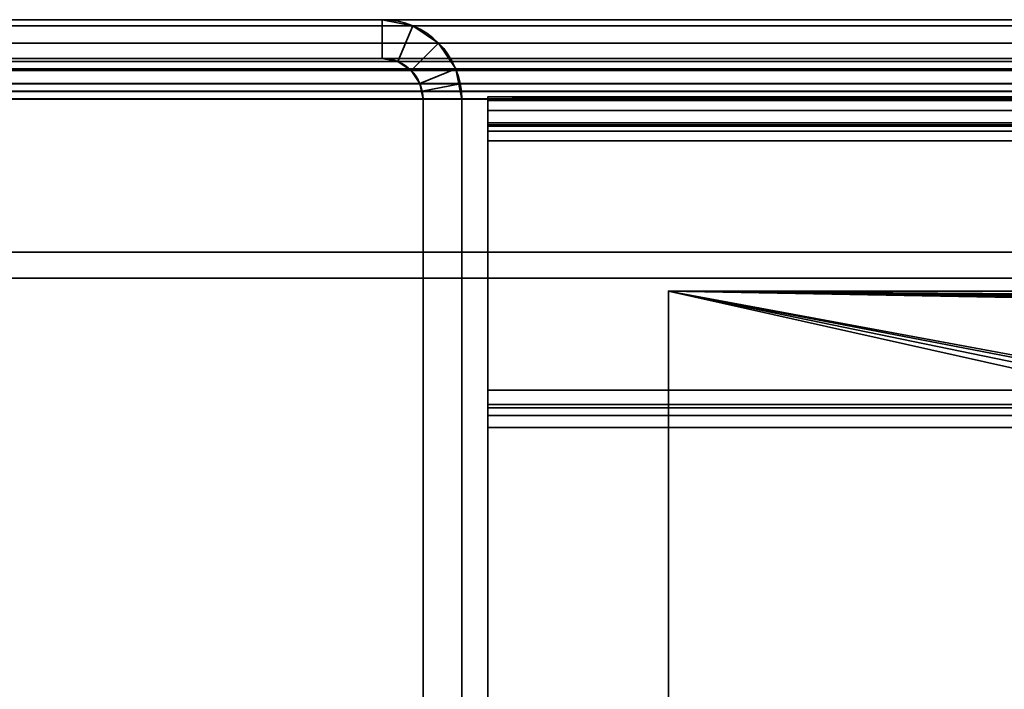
# Model space of a CAD drawing. Header units: millimetres. Extents: x -523 to 5323, y -130 to 66.
# Tile 153 of 153: x -347 to -309, y 24 to 50. Entities that reach past the tile are written whole.
import ezdxf

# ---------------------------------------------------------------- set-up
doc = ezdxf.new("R2010")
doc.units = ezdxf.units.MM
doc.layers.add('151', color=7, linetype='Continuous', true_color=0xffffff)

# ---------------------------------------------------------------- blocks, each defined once
blk = doc.blocks.new('UG_SURFACE_001')
at = {"layer": '151', "color": 252, "linetype": 'Continuous', "lineweight": 35}
for points in [[(-522.5, 40, 2207), (522.5, 40, 2207), (372.5, 40, 2057), (-372.5, 40, 2057)], [(522.5, -46, 2207), (522.5, 40, 2207), (-522.5, 40, 2207), (-522.5, -46, 2207)], [(-372.5, -46, 2057), (-372.5, 40, 2057), (372.5, 40, 2057), (372.5, -46, 2057)]]:
    blk.add_3dface(points, dxfattribs=at)
blk = doc.blocks.new('UG_SURFACE_033')
at = {"layer": '151', "color": 252, "linetype": 'Continuous', "lineweight": 35}
for points in [[(-329, 46.877, 0.36), (329, 46.877, 0.36), (329, 47.013, -0.466), (-329, 47.013, -0.466)], [(329, 47.013, -7.094), (-329, 47.013, -7.094), (-329, 47.013, -0.466), (329, 47.013, -0.466)], [(329, 47.013, -7.094), (329, 46.013, -7.094), (-329, 46.013, -7.094), (-329, 47.013, -7.094)], [(-329, 47.013, -0.466), (-329, 47.013, -7.094), (-329, 46.013, -7.094), (-329, 46.013, -0.466)], [(-329, 46.013, -0.466), (-329, 45.93, 0.04), (-329, 46.877, 0.36), (-329, 47.013, -0.466)], [(-329, 46.484, 1.099), (329, 46.484, 1.099), (329, 46.877, 0.36), (-329, 46.877, 0.36)], [(-329, 45.93, 0.04), (-329, 45.689, 0.492), (-329, 46.484, 1.099), (-329, 46.877, 0.36)], [(-329, 45.876, 1.673), (329, 45.876, 1.673), (329, 46.484, 1.099), (-329, 46.484, 1.099)], [(-329, 45.876, 1.673), (-329, 46.484, 1.099), (-329, 45.689, 0.492), (-329, 45.316, 0.844)], [(329, 46.013, -7.094), (329, 46.013, -0.466), (-329, 46.013, -0.466), (-329, 46.013, -7.094)], [(-329, 46.013, -0.466), (329, 46.013, -0.466), (329, 45.93, 0.04), (-329, 45.93, 0.04)], [(-329, 45.93, 0.04), (329, 45.93, 0.04), (329, 45.689, 0.492), (-329, 45.689, 0.492)], [(329, 45.876, 1.673), (-329, 45.876, 1.673), (-329, 35.667, 8.559), (329, 35.667, 8.559)], [(-329, 35.667, 8.559), (-329, 45.876, 1.673), (-329, 45.316, 0.844), (-329, 35.108, 7.73)], [(-329, 45.689, 0.492), (329, 45.689, 0.492), (329, 45.316, 0.844), (-329, 45.316, 0.844)], [(329, 45.316, 0.844), (329, 35.108, 7.73), (-329, 35.108, 7.73), (-329, 45.316, 0.844)], [(-329, 34.978, 8.887), (329, 34.978, 8.887), (329, 35.667, 8.559), (-329, 35.667, 8.559)], [(-329, 35.108, 7.73), (-329, 34.686, 7.931), (-329, 34.978, 8.887), (-329, 35.667, 8.559)], [(-329, 35.108, 7.73), (329, 35.108, 7.73), (329, 34.686, 7.931), (-329, 34.686, 7.931)], [(-329, 34.224, 9), (329, 34.224, 9), (329, 34.978, 8.887), (-329, 34.978, 8.887)], [(-329, 34.224, 9), (-329, 34.978, 8.887), (-329, 34.686, 7.931), (-329, 34.224, 8)], [(-329, 34.686, 7.931), (329, 34.686, 7.931), (329, 34.224, 8), (-329, 34.224, 8)], [(329, 34.224, 9), (-329, 34.224, 9), (-329, 7.5, 9), (329, 7.5, 9)], [(329, 34.224, 8), (329, 7.5, 8), (-329, 7.5, 8), (-329, 34.224, 8)], [(-329, 34.224, 8), (-329, 7.5, 8), (-329, 7.5, 9), (-329, 34.224, 9)]]:
    blk.add_3dface(points, dxfattribs=at)
blk = doc.blocks.new('UG_SURFACE_035')
at = {"layer": '151', "color": 252, "linetype": 'Continuous', "lineweight": 35}
for points in [[(-23, 34, -4.6), (-322, 39.5, -4.6), (-251.948, 26.5, -4.6)], [(-322, 39.5, -4.6), (-253.17, 26.262, -4.6), (-251.948, 26.5, -4.6)], [(-322, 39.5, -4.6), (-254.835, 24.482, -4.6), (-254.191, 25.549, -4.6)], [(-254.191, 25.549, -4.6), (-253.17, 26.262, -4.6), (-322, 39.5, -4.6)], [(-254.989, 23.246, -4.6), (-254.835, 24.482, -4.6), (-322, 39.5, -4.6), (-322, 20.58, -4.6)], [(-322, 39.5, -4.6), (-20.927, 36.853, -4.6), (-19.686, 36.984, -4.6)], [(-322, 39.5, -4.6), (-23, 34, -4.6), (-22.741, 35.22, -4.6)], [(-19.686, 36.984, -4.6), (322, 39.5, -4.6), (-322, 39.5, -4.6)], [(-22.741, 35.22, -4.6), (-22.007, 36.229, -4.6), (-322, 39.5, -4.6)], [(-22.007, 36.229, -4.6), (-20.927, 36.853, -4.6), (-322, 39.5, -4.6)], [(322, 39.5, -6.1), (-322, 39.5, -6.1), (-322, 39.5, -4.6), (322, 39.5, -4.6)], [(-251.948, 26.5, -6.1), (-322, 39.5, -6.1), (-23, 34, -6.1)], [(-322, 39.5, -6.1), (-253.17, 26.262, -6.1), (-254.191, 25.549, -6.1)], [(-322, 20.58, -6.1), (-322, 39.5, -6.1), (-254.835, 24.482, -6.1), (-254.989, 23.246, -6.1)], [(-251.948, 26.5, -6.1), (-253.17, 26.262, -6.1), (-322, 39.5, -6.1)], [(-322, 39.5, -6.1), (322, 39.5, -6.1), (-19.686, 36.984, -6.1)], [(-254.191, 25.549, -6.1), (-254.835, 24.482, -6.1), (-322, 39.5, -6.1)], [(-322, 39.5, -6.1), (-20.927, 36.853, -6.1), (-22.007, 36.229, -6.1)], [(-22.007, 36.229, -6.1), (-22.741, 35.22, -6.1), (-322, 39.5, -6.1)], [(-22.741, 35.22, -6.1), (-23, 34, -6.1), (-322, 39.5, -6.1)], [(-19.686, 36.984, -6.1), (-20.927, 36.853, -6.1), (-322, 39.5, -6.1)], [(-322, 20.58, -4.6), (-322, 39.5, -4.6), (-322, 39.5, -6.1), (-322, 20.58, -6.1)]]:
    blk.add_3dface(points, dxfattribs=at)
blk = doc.blocks.new('UG_SURFACE_047')
at = {"layer": '151', "color": 252, "linetype": 'Continuous', "lineweight": 35}
for points in [[(-333.08, 50, 2018.08), (-333.08, 50, -8), (-360.92, 50, -8), (-360.92, 50, 2045.92)], [(-333.08, 48.5, -8), (-360.92, 48.5, -8), (-360.92, 50, -8), (-333.08, 50, -8)], [(-333.08, 50, 2018.08), (-360.92, 50, 2045.92), (-360.92, 48.5, 2045.92), (-333.08, 48.5, 2018.08)], [(-331.901, 49.766, 2016.901), (-331.901, 49.766, -8), (-333.08, 50, -8), (-333.08, 50, 2018.08)], [(-333.08, 50, -8), (-331.901, 49.766, -8), (-332.475, 48.38, -8), (-333.08, 48.5, -8)], [(-333.08, 48.5, 2018.08), (-332.475, 48.38, 2017.475), (-331.901, 49.766, 2016.901), (-333.08, 50, 2018.08)], [(-331.901, 49.766, -8), (-330.902, 49.098, -8), (-331.963, 48.037, -8), (-332.475, 48.38, -8)], [(-332.475, 48.38, 2017.475), (-331.963, 48.037, 2016.963), (-330.902, 49.098, 2015.902), (-331.901, 49.766, 2016.901)], [(-330.902, 49.098, 2015.902), (-330.902, 49.098, -8), (-331.901, 49.766, -8), (-331.901, 49.766, 2016.901)], [(-331.62, 47.525, -8), (-331.963, 48.037, -8), (-330.902, 49.098, -8), (-330.234, 48.099, -8)], [(-330.234, 48.099, 2015.234), (-330.902, 49.098, 2015.902), (-331.963, 48.037, 2016.963), (-331.62, 47.525, 2016.62)], [(-330.234, 48.099, 2015.234), (-330.234, 48.099, -8), (-330.902, 49.098, -8), (-330.902, 49.098, 2015.902)], [(-333.08, 48.5, 2018.08), (-360.92, 48.5, 2045.92), (-360.92, 48.5, -8), (-333.08, 48.5, -8)], [(-333.08, 48.5, 2018.08), (-333.08, 48.5, -8), (-332.475, 48.38, -8), (-332.475, 48.38, 2017.475)], [(-332.475, 48.38, 2017.475), (-332.475, 48.38, -8), (-331.963, 48.037, -8), (-331.963, 48.037, 2016.963)], [(-331.963, 48.037, 2016.963), (-331.963, 48.037, -8), (-331.62, 47.525, -8), (-331.62, 47.525, 2016.62)], [(-331.5, 46.92, -8), (-331.62, 47.525, -8), (-330.234, 48.099, -8), (-330, 46.92, -8)], [(-330.059, 47.521, 2015.059), (-330.234, 48.099, 2015.234), (-331.62, 47.525, 2016.62), (-331.53, 47.228, 2016.53)], [(-330.234, 48.099, -8), (-330.234, 48.099, 2015.234), (-330.059, 47.521, 2015.059)], [(-330.059, 47.521, 2015.059), (-330, 46.92, -8), (-330.234, 48.099, -8)], [(-331.62, 47.525, -8), (-331.5, 46.92, -8), (-331.5, 46.92, 2016.5)], [(-331.5, 46.92, 2016.5), (-331.53, 47.228, 2016.53), (-331.62, 47.525, -8)], [(-331.53, 47.228, 2016.53), (-331.62, 47.525, 2016.62), (-331.62, 47.525, -8)], [(-330, 46.92, 2015), (-330.059, 47.521, 2015.059), (-331.53, 47.228, 2016.53), (-331.5, 46.92, 2016.5)], [(-330.059, 47.521, 2015.059), (-330, 46.92, 2015), (-330, 46.92, -8)], [(-331.5, 7.25, 2016.5), (-331.5, 46.92, 2016.5), (-331.5, 46.92, -8), (-331.5, 7.25, -8)], [(-330, 46.92, -8), (-330, 7.25, -8), (-331.5, 7.25, -8), (-331.5, 46.92, -8)], [(-331.5, 46.92, 2016.5), (-331.5, 7.25, 2016.5), (-330, 7.25, 2015), (-330, 46.92, 2015)], [(-330, 7.25, 2015), (-330, 7.25, -8), (-330, 46.92, -8), (-330, 46.92, 2015)]]:
    blk.add_3dface(points, dxfattribs=at)
blk = doc.blocks.new('UG_SURFACE_048')
at = {"layer": '151', "color": 252, "linetype": 'Continuous', "lineweight": 35}
for points in [[(-333.08, 50, 2018.08), (-333.08, 50, -8), (-360.92, 50, -8), (-360.92, 50, 2045.92)], [(-333.08, 48.5, -8), (-360.92, 48.5, -8), (-360.92, 50, -8), (-333.08, 50, -8)], [(-333.08, 50, 2018.08), (-360.92, 50, 2045.92), (-360.92, 48.5, 2045.92), (-333.08, 48.5, 2018.08)], [(-331.901, 49.766, 2016.901), (-331.901, 49.766, -8), (-333.08, 50, -8), (-333.08, 50, 2018.08)], [(-333.08, 50, -8), (-331.901, 49.766, -8), (-332.475, 48.38, -8), (-333.08, 48.5, -8)], [(-333.08, 48.5, 2018.08), (-332.475, 48.38, 2017.475), (-331.901, 49.766, 2016.901), (-333.08, 50, 2018.08)], [(-331.901, 49.766, -8), (-330.902, 49.098, -8), (-331.963, 48.037, -8), (-332.475, 48.38, -8)], [(-332.475, 48.38, 2017.475), (-331.963, 48.037, 2016.963), (-330.902, 49.098, 2015.902), (-331.901, 49.766, 2016.901)], [(-330.902, 49.098, 2015.902), (-330.902, 49.098, -8), (-331.901, 49.766, -8), (-331.901, 49.766, 2016.901)], [(-331.62, 47.525, -8), (-331.963, 48.037, -8), (-330.902, 49.098, -8), (-330.234, 48.099, -8)], [(-330.234, 48.099, 2015.234), (-330.902, 49.098, 2015.902), (-331.963, 48.037, 2016.963), (-331.62, 47.525, 2016.62)], [(-330.234, 48.099, 2015.234), (-330.234, 48.099, -8), (-330.902, 49.098, -8), (-330.902, 49.098, 2015.902)], [(-333.08, 48.5, 2018.08), (-360.92, 48.5, 2045.92), (-360.92, 48.5, -8), (-333.08, 48.5, -8)], [(-333.08, 48.5, 2018.08), (-333.08, 48.5, -8), (-332.475, 48.38, -8), (-332.475, 48.38, 2017.475)], [(-332.475, 48.38, 2017.475), (-332.475, 48.38, -8), (-331.963, 48.037, -8), (-331.963, 48.037, 2016.963)], [(-331.963, 48.037, 2016.963), (-331.963, 48.037, -8), (-331.62, 47.525, -8), (-331.62, 47.525, 2016.62)], [(-331.5, 46.92, -8), (-331.62, 47.525, -8), (-330.234, 48.099, -8), (-330, 46.92, -8)], [(-330.059, 47.521, 2015.059), (-330.234, 48.099, 2015.234), (-331.62, 47.525, 2016.62), (-331.53, 47.228, 2016.53)], [(-330.234, 48.099, -8), (-330.234, 48.099, 2015.234), (-330.059, 47.521, 2015.059)], [(-330.059, 47.521, 2015.059), (-330, 46.92, -8), (-330.234, 48.099, -8)], [(-331.62, 47.525, -8), (-331.5, 46.92, -8), (-331.5, 46.92, 2016.5)], [(-331.5, 46.92, 2016.5), (-331.53, 47.228, 2016.53), (-331.62, 47.525, -8)], [(-331.53, 47.228, 2016.53), (-331.62, 47.525, 2016.62), (-331.62, 47.525, -8)], [(-330, 46.92, 2015), (-330.059, 47.521, 2015.059), (-331.53, 47.228, 2016.53), (-331.5, 46.92, 2016.5)], [(-330.059, 47.521, 2015.059), (-330, 46.92, 2015), (-330, 46.92, -8)], [(-331.5, 7.25, 2016.5), (-331.5, 46.92, 2016.5), (-331.5, 46.92, -8), (-331.5, 7.25, -8)], [(-330, 46.92, -8), (-330, 7.25, -8), (-331.5, 7.25, -8), (-331.5, 46.92, -8)], [(-331.5, 46.92, 2016.5), (-331.5, 7.25, 2016.5), (-330, 7.25, 2015), (-330, 46.92, 2015)], [(-330, 7.25, 2015), (-330, 7.25, -8), (-330, 46.92, -8), (-330, 46.92, 2015)]]:
    blk.add_3dface(points, dxfattribs=at)
blk = doc.blocks.new('UG_SURFACE_049')
at = {"layer": '151', "color": 252, "linetype": 'Continuous', "lineweight": 35}
for points in [[(360.92, 50, 2045.92), (-360.92, 50, 2045.92), (-362.099, 49.766, 2047.099), (362.099, 49.766, 2047.099)], [(-360.92, 50, 2045.92), (-333.08, 50, 2018.08), (-333.08, 48.5, 2018.08), (-360.92, 48.5, 2045.92)], [(-333.08, 50, 2018.08), (-360.92, 50, 2045.92), (360.92, 50, 2045.92), (333.08, 50, 2018.08)], [(331.901, 49.766, 2016.901), (-331.901, 49.766, 2016.901), (-333.08, 50, 2018.08), (333.08, 50, 2018.08)], [(-333.08, 50, 2018.08), (-331.901, 49.766, 2016.901), (-332.475, 48.38, 2017.475), (-333.08, 48.5, 2018.08)], [(362.099, 49.766, 2047.099), (-362.099, 49.766, 2047.099), (-363.098, 49.098, 2048.098), (363.098, 49.098, 2048.098)], [(-331.901, 49.766, 2016.901), (-330.902, 49.098, 2015.902), (-331.963, 48.037, 2016.963), (-332.475, 48.38, 2017.475)], [(330.902, 49.098, 2015.902), (-330.902, 49.098, 2015.902), (-331.901, 49.766, 2016.901), (331.901, 49.766, 2016.901)], [(363.098, 49.098, 2048.098), (-363.098, 49.098, 2048.098), (-363.766, 48.099, 2048.766), (363.766, 48.099, 2048.766)], [(-331.62, 47.525, 2016.62), (-331.963, 48.037, 2016.963), (-330.902, 49.098, 2015.902), (-330.234, 48.099, 2015.234)], [(330.234, 48.099, 2015.234), (-330.234, 48.099, 2015.234), (-330.902, 49.098, 2015.902), (330.902, 49.098, 2015.902)], [(361.525, 48.38, 2046.525), (-361.525, 48.38, 2046.525), (-360.92, 48.5, 2045.92), (360.92, 48.5, 2045.92)], [(-333.08, 48.5, 2018.08), (333.08, 48.5, 2018.08), (360.92, 48.5, 2045.92), (-360.92, 48.5, 2045.92)], [(333.08, 48.5, 2018.08), (-333.08, 48.5, 2018.08), (-332.475, 48.38, 2017.475), (332.475, 48.38, 2017.475)], [(363.941, 47.521, 2048.941), (363.766, 48.099, 2048.766), (-363.766, 48.099, 2048.766), (-363.941, 47.521, 2048.941)], [(362.38, 47.525, 2047.38), (-362.38, 47.525, 2047.38), (-362.037, 48.037, 2047.037), (362.037, 48.037, 2047.037)], [(362.037, 48.037, 2047.037), (-362.037, 48.037, 2047.037), (-361.525, 48.38, 2046.525), (361.525, 48.38, 2046.525)], [(332.475, 48.38, 2017.475), (-332.475, 48.38, 2017.475), (-331.963, 48.037, 2016.963), (331.963, 48.037, 2016.963)], [(331.963, 48.037, 2016.963), (-331.963, 48.037, 2016.963), (-331.62, 47.525, 2016.62), (331.62, 47.525, 2016.62)], [(-331.53, 47.228, 2016.53), (-331.62, 47.525, 2016.62), (-330.234, 48.099, 2015.234), (-330.059, 47.521, 2015.059)], [(-330.059, 47.521, 2015.059), (-330.234, 48.099, 2015.234), (330.234, 48.099, 2015.234)], [(-330.059, 47.521, 2015.059), (330.234, 48.099, 2015.234), (330.059, 47.521, 2015.059)], [(-364, 46.92, 2049), (364, 46.92, 2049), (363.941, 47.521, 2048.941)], [(-363.941, 47.521, 2048.941), (-364, 46.92, 2049), (363.941, 47.521, 2048.941)], [(-362.47, 47.228, 2047.47), (-362.38, 47.525, 2047.38), (362.38, 47.525, 2047.38), (362.47, 47.228, 2047.47)], [(331.53, 47.228, 2016.53), (-331.62, 47.525, 2016.62), (-331.53, 47.228, 2016.53)], [(331.53, 47.228, 2016.53), (331.62, 47.525, 2016.62), (-331.62, 47.525, 2016.62)], [(-331.5, 46.92, 2016.5), (-331.53, 47.228, 2016.53), (-330.059, 47.521, 2015.059), (-330, 46.92, 2015)], [(330.059, 47.521, 2015.059), (-330, 46.92, 2015), (-330.059, 47.521, 2015.059)], [(330.059, 47.521, 2015.059), (330, 46.92, 2015), (-330, 46.92, 2015)], [(-364, 46.92, 2049), (-364, 41, 2049), (364, 41, 2049), (364, 46.92, 2049)], [(362.5, 46.92, 2047.5), (-362.5, 46.92, 2047.5), (-362.47, 47.228, 2047.47)], [(-362.5, 46.92, 2047.5), (362.5, 46.92, 2047.5), (362.5, 41, 2047.5), (-362.5, 41, 2047.5)], [(362.47, 47.228, 2047.47), (362.5, 46.92, 2047.5), (-362.47, 47.228, 2047.47)], [(-331.53, 47.228, 2016.53), (331.5, 46.92, 2016.5), (331.53, 47.228, 2016.53)], [(-331.53, 47.228, 2016.53), (-331.5, 46.92, 2016.5), (331.5, 46.92, 2016.5)], [(-331.5, 7.25, 2016.5), (331.5, 7.25, 2016.5), (331.5, 46.92, 2016.5), (-331.5, 46.92, 2016.5)], [(-330, 46.92, 2015), (-330, 7.25, 2015), (-331.5, 7.25, 2016.5), (-331.5, 46.92, 2016.5)], [(-330, 7.25, 2015), (-330, 46.92, 2015), (330, 46.92, 2015), (330, 7.25, 2015)], [(-362.5, 41, 2047.5), (362.5, 41, 2047.5), (364, 41, 2049), (-364, 41, 2049)]]:
    blk.add_3dface(points, dxfattribs=at)
blk = doc.blocks.new('UG_SURFACE_056')
at = {"layer": '151', "color": 252, "linetype": 'Continuous', "lineweight": 35}
for points in [[(-333.08, 50, 2018.08), (-333.08, 50, -8), (-360.92, 50, -8), (-360.92, 50, 2045.92)], [(-333.08, 50, 2018.08), (-360.92, 50, 2045.92), (-360.92, 48.5, 2045.92), (-333.08, 48.5, 2018.08)], [(-333.08, 48.5, -8), (-360.92, 48.5, -8), (-360.92, 50, -8), (-333.08, 50, -8)], [(-331.901, 49.766, 2016.901), (-331.901, 49.766, -8), (-333.08, 50, -8), (-333.08, 50, 2018.08)], [(-333.08, 48.5, 2018.08), (-332.475, 48.38, 2017.475), (-331.901, 49.766, 2016.901), (-333.08, 50, 2018.08)], [(-333.08, 50, -8), (-331.901, 49.766, -8), (-332.475, 48.38, -8), (-333.08, 48.5, -8)], [(-332.475, 48.38, 2017.475), (-331.963, 48.037, 2016.963), (-330.902, 49.098, 2015.902), (-331.901, 49.766, 2016.901)], [(-331.901, 49.766, -8), (-330.902, 49.098, -8), (-331.963, 48.037, -8), (-332.475, 48.38, -8)], [(-330.902, 49.098, 2015.902), (-330.902, 49.098, -8), (-331.901, 49.766, -8), (-331.901, 49.766, 2016.901)], [(-330.234, 48.099, 2015.234), (-330.902, 49.098, 2015.902), (-331.963, 48.037, 2016.963), (-331.62, 47.525, 2016.62)], [(-331.62, 47.525, -8), (-331.963, 48.037, -8), (-330.902, 49.098, -8), (-330.234, 48.099, -8)], [(-330.234, 48.099, 2015.234), (-330.234, 48.099, -8), (-330.902, 49.098, -8), (-330.902, 49.098, 2015.902)], [(-333.08, 48.5, 2018.08), (-360.92, 48.5, 2045.92), (-360.92, 48.5, -8), (-333.08, 48.5, -8)], [(-333.08, 48.5, 2018.08), (-333.08, 48.5, -8), (-332.475, 48.38, -8), (-332.475, 48.38, 2017.475)], [(-332.475, 48.38, 2017.475), (-332.475, 48.38, -8), (-331.963, 48.037, -8), (-331.963, 48.037, 2016.963)], [(-331.963, 48.037, 2016.963), (-331.963, 48.037, -8), (-331.62, 47.525, -8), (-331.62, 47.525, 2016.62)], [(-330.059, 47.521, 2015.059), (-330.234, 48.099, 2015.234), (-331.62, 47.525, 2016.62), (-331.53, 47.228, 2016.53)], [(-331.5, 46.92, -8), (-331.62, 47.525, -8), (-330.234, 48.099, -8), (-330, 46.92, -8)], [(-330.234, 48.099, -8), (-330.234, 48.099, 2015.234), (-330.059, 47.521, 2015.059)], [(-330.059, 47.521, 2015.059), (-330, 46.92, -8), (-330.234, 48.099, -8)], [(-331.62, 47.525, -8), (-331.5, 46.92, -8), (-331.5, 46.92, 2016.5)], [(-331.5, 46.92, 2016.5), (-331.53, 47.228, 2016.53), (-331.62, 47.525, -8)], [(-331.53, 47.228, 2016.53), (-331.62, 47.525, 2016.62), (-331.62, 47.525, -8)], [(-330, 46.92, 2015), (-330.059, 47.521, 2015.059), (-331.53, 47.228, 2016.53), (-331.5, 46.92, 2016.5)], [(-330.059, 47.521, 2015.059), (-330, 46.92, 2015), (-330, 46.92, -8)], [(-331.5, 7.25, 2016.5), (-331.5, 46.92, 2016.5), (-331.5, 46.92, -8), (-331.5, 7.25, -8)], [(-331.5, 46.92, 2016.5), (-331.5, 7.25, 2016.5), (-330, 7.25, 2015), (-330, 46.92, 2015)], [(-330, 46.92, -8), (-330, 7.25, -8), (-331.5, 7.25, -8), (-331.5, 46.92, -8)], [(-330, 7.25, 2015), (-330, 7.25, -8), (-330, 46.92, -8), (-330, 46.92, 2015)]]:
    blk.add_3dface(points, dxfattribs=at)
blk = doc.blocks.new('UG_SURFACE_057')
at = {"layer": '151', "color": 252, "linetype": 'Continuous', "lineweight": 35}
for points in [[(-333.08, 50, 2018.08), (-333.08, 50, -8), (-360.92, 50, -8), (-360.92, 50, 2045.92)], [(-333.08, 48.5, -8), (-360.92, 48.5, -8), (-360.92, 50, -8), (-333.08, 50, -8)], [(-333.08, 50, 2018.08), (-360.92, 50, 2045.92), (-360.92, 48.5, 2045.92), (-333.08, 48.5, 2018.08)], [(-331.901, 49.766, 2016.901), (-331.901, 49.766, -8), (-333.08, 50, -8), (-333.08, 50, 2018.08)], [(-333.08, 50, -8), (-331.901, 49.766, -8), (-332.475, 48.38, -8), (-333.08, 48.5, -8)], [(-333.08, 48.5, 2018.08), (-332.475, 48.38, 2017.475), (-331.901, 49.766, 2016.901), (-333.08, 50, 2018.08)], [(-331.901, 49.766, -8), (-330.902, 49.098, -8), (-331.963, 48.037, -8), (-332.475, 48.38, -8)], [(-332.475, 48.38, 2017.475), (-331.963, 48.037, 2016.963), (-330.902, 49.098, 2015.902), (-331.901, 49.766, 2016.901)], [(-330.902, 49.098, 2015.902), (-330.902, 49.098, -8), (-331.901, 49.766, -8), (-331.901, 49.766, 2016.901)], [(-331.62, 47.525, -8), (-331.963, 48.037, -8), (-330.902, 49.098, -8), (-330.234, 48.099, -8)], [(-330.234, 48.099, 2015.234), (-330.902, 49.098, 2015.902), (-331.963, 48.037, 2016.963), (-331.62, 47.525, 2016.62)], [(-330.234, 48.099, 2015.234), (-330.234, 48.099, -8), (-330.902, 49.098, -8), (-330.902, 49.098, 2015.902)], [(-333.08, 48.5, 2018.08), (-360.92, 48.5, 2045.92), (-360.92, 48.5, -8), (-333.08, 48.5, -8)], [(-333.08, 48.5, 2018.08), (-333.08, 48.5, -8), (-332.475, 48.38, -8), (-332.475, 48.38, 2017.475)], [(-332.475, 48.38, 2017.475), (-332.475, 48.38, -8), (-331.963, 48.037, -8), (-331.963, 48.037, 2016.963)], [(-331.963, 48.037, 2016.963), (-331.963, 48.037, -8), (-331.62, 47.525, -8), (-331.62, 47.525, 2016.62)], [(-331.5, 46.92, -8), (-331.62, 47.525, -8), (-330.234, 48.099, -8), (-330, 46.92, -8)], [(-330.059, 47.521, 2015.059), (-330.234, 48.099, 2015.234), (-331.62, 47.525, 2016.62), (-331.53, 47.228, 2016.53)], [(-330.234, 48.099, -8), (-330.234, 48.099, 2015.234), (-330.059, 47.521, 2015.059)], [(-330.059, 47.521, 2015.059), (-330, 46.92, -8), (-330.234, 48.099, -8)], [(-331.62, 47.525, -8), (-331.5, 46.92, -8), (-331.5, 46.92, 2016.5)], [(-331.5, 46.92, 2016.5), (-331.53, 47.228, 2016.53), (-331.62, 47.525, -8)], [(-331.53, 47.228, 2016.53), (-331.62, 47.525, 2016.62), (-331.62, 47.525, -8)], [(-330, 46.92, 2015), (-330.059, 47.521, 2015.059), (-331.53, 47.228, 2016.53), (-331.5, 46.92, 2016.5)], [(-330.059, 47.521, 2015.059), (-330, 46.92, 2015), (-330, 46.92, -8)], [(-331.5, 7.25, 2016.5), (-331.5, 46.92, 2016.5), (-331.5, 46.92, -8), (-331.5, 7.25, -8)], [(-330, 46.92, -8), (-330, 7.25, -8), (-331.5, 7.25, -8), (-331.5, 46.92, -8)], [(-331.5, 46.92, 2016.5), (-331.5, 7.25, 2016.5), (-330, 7.25, 2015), (-330, 46.92, 2015)], [(-330, 7.25, 2015), (-330, 7.25, -8), (-330, 46.92, -8), (-330, 46.92, 2015)]]:
    blk.add_3dface(points, dxfattribs=at)
blk = doc.blocks.new('UG_SURFACE_060')
at = {"layer": '151', "color": 252, "linetype": 'Continuous', "lineweight": 35}
for points in [[(360.92, 50, 2045.92), (-360.92, 50, 2045.92), (-362.099, 49.766, 2047.099), (362.099, 49.766, 2047.099)], [(-360.92, 50, 2045.92), (-333.08, 50, 2018.08), (-333.08, 48.5, 2018.08), (-360.92, 48.5, 2045.92)], [(-333.08, 50, 2018.08), (-360.92, 50, 2045.92), (360.92, 50, 2045.92), (333.08, 50, 2018.08)], [(331.901, 49.766, 2016.901), (-331.901, 49.766, 2016.901), (-333.08, 50, 2018.08), (333.08, 50, 2018.08)], [(-333.08, 50, 2018.08), (-331.901, 49.766, 2016.901), (-332.475, 48.38, 2017.475), (-333.08, 48.5, 2018.08)], [(362.099, 49.766, 2047.099), (-362.099, 49.766, 2047.099), (-363.098, 49.098, 2048.098), (363.098, 49.098, 2048.098)], [(-331.901, 49.766, 2016.901), (-330.902, 49.098, 2015.902), (-331.963, 48.037, 2016.963), (-332.475, 48.38, 2017.475)], [(330.902, 49.098, 2015.902), (-330.902, 49.098, 2015.902), (-331.901, 49.766, 2016.901), (331.901, 49.766, 2016.901)], [(363.098, 49.098, 2048.098), (-363.098, 49.098, 2048.098), (-363.766, 48.099, 2048.766), (363.766, 48.099, 2048.766)], [(-331.62, 47.525, 2016.62), (-331.963, 48.037, 2016.963), (-330.902, 49.098, 2015.902), (-330.234, 48.099, 2015.234)], [(330.234, 48.099, 2015.234), (-330.234, 48.099, 2015.234), (-330.902, 49.098, 2015.902), (330.902, 49.098, 2015.902)], [(361.525, 48.38, 2046.525), (-361.525, 48.38, 2046.525), (-360.92, 48.5, 2045.92), (360.92, 48.5, 2045.92)], [(-333.08, 48.5, 2018.08), (333.08, 48.5, 2018.08), (360.92, 48.5, 2045.92), (-360.92, 48.5, 2045.92)], [(333.08, 48.5, 2018.08), (-333.08, 48.5, 2018.08), (-332.475, 48.38, 2017.475), (332.475, 48.38, 2017.475)], [(363.941, 47.521, 2048.941), (363.766, 48.099, 2048.766), (-363.766, 48.099, 2048.766), (-363.941, 47.521, 2048.941)], [(362.38, 47.525, 2047.38), (-362.38, 47.525, 2047.38), (-362.037, 48.037, 2047.037), (362.037, 48.037, 2047.037)], [(362.037, 48.037, 2047.037), (-362.037, 48.037, 2047.037), (-361.525, 48.38, 2046.525), (361.525, 48.38, 2046.525)], [(332.475, 48.38, 2017.475), (-332.475, 48.38, 2017.475), (-331.963, 48.037, 2016.963), (331.963, 48.037, 2016.963)], [(331.963, 48.037, 2016.963), (-331.963, 48.037, 2016.963), (-331.62, 47.525, 2016.62), (331.62, 47.525, 2016.62)], [(-331.53, 47.228, 2016.53), (-331.62, 47.525, 2016.62), (-330.234, 48.099, 2015.234), (-330.059, 47.521, 2015.059)], [(-330.059, 47.521, 2015.059), (-330.234, 48.099, 2015.234), (330.234, 48.099, 2015.234)], [(-330.059, 47.521, 2015.059), (330.234, 48.099, 2015.234), (330.059, 47.521, 2015.059)], [(-364, 46.92, 2049), (364, 46.92, 2049), (363.941, 47.521, 2048.941)], [(-363.941, 47.521, 2048.941), (-364, 46.92, 2049), (363.941, 47.521, 2048.941)], [(-362.47, 47.228, 2047.47), (-362.38, 47.525, 2047.38), (362.38, 47.525, 2047.38), (362.47, 47.228, 2047.47)], [(331.53, 47.228, 2016.53), (-331.62, 47.525, 2016.62), (-331.53, 47.228, 2016.53)], [(331.53, 47.228, 2016.53), (331.62, 47.525, 2016.62), (-331.62, 47.525, 2016.62)], [(-331.5, 46.92, 2016.5), (-331.53, 47.228, 2016.53), (-330.059, 47.521, 2015.059), (-330, 46.92, 2015)], [(330.059, 47.521, 2015.059), (-330, 46.92, 2015), (-330.059, 47.521, 2015.059)], [(330.059, 47.521, 2015.059), (330, 46.92, 2015), (-330, 46.92, 2015)], [(-364, 46.92, 2049), (-364, 41, 2049), (364, 41, 2049), (364, 46.92, 2049)], [(362.5, 46.92, 2047.5), (-362.5, 46.92, 2047.5), (-362.47, 47.228, 2047.47)], [(-362.5, 46.92, 2047.5), (362.5, 46.92, 2047.5), (362.5, 41, 2047.5), (-362.5, 41, 2047.5)], [(362.47, 47.228, 2047.47), (362.5, 46.92, 2047.5), (-362.47, 47.228, 2047.47)], [(-331.53, 47.228, 2016.53), (331.5, 46.92, 2016.5), (331.53, 47.228, 2016.53)], [(-331.53, 47.228, 2016.53), (-331.5, 46.92, 2016.5), (331.5, 46.92, 2016.5)], [(-331.5, 7.25, 2016.5), (331.5, 7.25, 2016.5), (331.5, 46.92, 2016.5), (-331.5, 46.92, 2016.5)], [(-330, 46.92, 2015), (-330, 7.25, 2015), (-331.5, 7.25, 2016.5), (-331.5, 46.92, 2016.5)], [(-330, 7.25, 2015), (-330, 46.92, 2015), (330, 46.92, 2015), (330, 7.25, 2015)], [(-362.5, 41, 2047.5), (362.5, 41, 2047.5), (364, 41, 2049), (-364, 41, 2049)]]:
    blk.add_3dface(points, dxfattribs=at)

msp = doc.modelspace()

# ---------------------------------------------------------------- linework, layer by layer
at = {"layer": '151', "color": 253, "linetype": 'Continuous', "lineweight": -3}
for p, q in [((-333.08, 50, 2018.08), (-360.92, 50, 2045.92)), ((-333.08, 50, 2018.08), (-360.92, 50, 2045.92)), ((-360.92, 50, -8), (-333.08, 50, -8)), ((-360.92, 50, -8), (-333.08, 50, -8)), ((-333.08, 50, 2018.08), (-360.92, 50, 2045.92)), ((360.92, 50, 2045.92), (-360.92, 50, 2045.92)), ((-360.92, 50, -8), (-333.08, 50, -8)), ((-333.08, 50, 2018.08), (-360.92, 50, 2045.92)), ((-333.08, 50, 2018.08), (-360.92, 50, 2045.92)), ((-333.08, 50, 2018.08), (-360.92, 50, 2045.92)), ((-360.92, 50, -8), (-333.08, 50, -8)), ((360.92, 50, 2045.92), (-360.92, 50, 2045.92)), ((-333.08, 50, 2018.08), (-333.08, 50, -8)), ((-333.08, 50, 2018.08), (-333.08, 50, -8)), ((333.08, 50, 2018.08), (-333.08, 50, 2018.08)), ((-333.08, 50, 2018.08), (-333.08, 50, -8)), ((-333.08, 50, 2018.08), (-333.08, 50, -8)), ((333.08, 50, 2018.08), (-333.08, 50, 2018.08)), ((-360.92, 48.5, -8), (-333.08, 48.5, -8)), ((-333.08, 48.5, 2018.08), (-360.92, 48.5, 2045.92)), ((-360.92, 48.5, -8), (-333.08, 48.5, -8)), ((-333.08, 48.5, 2018.08), (-360.92, 48.5, 2045.92)), ((360.92, 48.5, 2045.92), (-360.92, 48.5, 2045.92)), ((-333.08, 48.5, 2018.08), (-360.92, 48.5, 2045.92)), ((-333.08, 48.5, 2018.08), (-360.92, 48.5, 2045.92)), ((-360.92, 48.5, -8), (-333.08, 48.5, -8)), ((-360.92, 48.5, -8), (-333.08, 48.5, -8)), ((-333.08, 48.5, 2018.08), (-360.92, 48.5, 2045.92)), ((-333.08, 48.5, 2018.08), (-360.92, 48.5, 2045.92)), ((360.92, 48.5, 2045.92), (-360.92, 48.5, 2045.92)), ((-333.08, 48.5, 2018.08), (-333.08, 48.5, -8)), ((-333.08, 48.5, 2018.08), (-333.08, 48.5, -8)), ((333.08, 48.5, 2018.08), (-333.08, 48.5, 2018.08)), ((-333.08, 48.5, 2018.08), (-333.08, 48.5, -8)), ((333.08, 48.5, 2018.08), (-333.08, 48.5, 2018.08)), ((-333.08, 48.5, 2018.08), (-333.08, 48.5, -8)), ((364, 46.92, 2049), (-364, 46.92, 2049)), ((364, 46.92, 2049), (-364, 46.92, 2049)), ((362.5, 46.92, 2047.5), (-362.5, 46.92, 2047.5)), ((362.5, 46.92, 2047.5), (-362.5, 46.92, 2047.5)), ((-331.5, 7.25, 2016.5), (-331.5, 46.92, 2016.5)), ((-331.5, 7.25, 2016.5), (-331.5, 46.92, 2016.5)), ((-331.5, 7.25, 2016.5), (-331.5, 46.92, 2016.5)), ((-331.5, 46.92, -8), (-331.5, 7.25, -8)), ((-331.5, 46.92, -8), (-331.5, 7.25, -8)), ((-331.5, 46.92, 2016.5), (-331.5, 46.92, -8)), ((-331.5, 46.92, 2016.5), (-331.5, 46.92, -8)), ((331.5, 46.92, 2016.5), (-331.5, 46.92, 2016.5)), ((-331.5, 7.25, 2016.5), (-331.5, 46.92, 2016.5)), ((-331.5, 46.92, -8), (-331.5, 7.25, -8)), ((331.5, 46.92, 2016.5), (-331.5, 46.92, 2016.5)), ((-331.5, 7.25, 2016.5), (-331.5, 46.92, 2016.5)), ((-331.5, 46.92, 2016.5), (-331.5, 46.92, -8)), ((-331.5, 7.25, 2016.5), (-331.5, 46.92, 2016.5)), ((-331.5, 46.92, -8), (-331.5, 7.25, -8)), ((-331.5, 46.92, 2016.5), (-331.5, 46.92, -8)), ((-330, 7.25, 2015), (-330, 46.92, 2015)), ((-330, 46.92, -8), (-330, 7.25, -8)), ((-330, 46.92, 2015), (-330, 46.92, -8)), ((-330, 7.25, 2015), (-330, 46.92, 2015)), ((-330, 46.92, 2015), (-330, 46.92, -8)), ((330, 46.92, 2015), (-330, 46.92, 2015)), ((-330, 7.25, 2015), (-330, 46.92, 2015)), ((-330, 46.92, -8), (-330, 7.25, -8)), ((-330, 7.25, 2015), (-330, 46.92, 2015)), ((-330, 46.92, -8), (-330, 7.25, -8)), ((-330, 46.92, -8), (-330, 7.25, -8)), ((-330, 46.92, 2015), (-330, 46.92, -8)), ((-330, 7.25, 2015), (-330, 46.92, 2015)), ((-330, 7.25, 2015), (-330, 46.92, 2015)), ((330, 46.92, 2015), (-330, 46.92, 2015)), ((-330, 46.92, 2015), (-330, 46.92, -8)), ((329, 47.013, -7.094), (-329, 47.013, -7.094)), ((329, 47.013, -0.466), (-329, 47.013, -0.466)), ((-329, 46.013, -7.094), (-329, 47.013, -7.094)), ((-329, 47.013, -7.094), (-329, 47.013, -0.466)), ((329, 46.013, -7.094), (-329, 46.013, -7.094)), ((329, 46.013, -0.466), (-329, 46.013, -0.466)), ((-329, 46.013, -7.094), (-329, 46.013, -0.466)), ((329, 45.876, 1.673), (-329, 45.876, 1.673)), ((-329, 45.876, 1.673), (-329, 35.667, 8.559)), ((-329, 45.316, 0.844), (-329, 35.108, 7.73)), ((329, 45.316, 0.844), (-329, 45.316, 0.844)), ((364, 41, 2049), (-364, 41, 2049)), ((364, 41, 2049), (-364, 41, 2049)), ((362.5, 41, 2047.5), (-362.5, 41, 2047.5)), ((362.5, 41, 2047.5), (-362.5, 41, 2047.5)), ((-522.5, 40, 2207), (522.5, 40, 2207)), ((372.5, 40, 2057), (-372.5, 40, 2057)), ((-322, 39.5, -6.1), (-322, 20.58, -6.1)), ((-322, 39.5, -4.6), (-322, 39.5, -6.1)), ((-322, 39.5, -4.6), (-322, 20.58, -4.6)), ((-322, 39.5, -6.1), (322, 39.5, -6.1)), ((-322, 39.5, -4.6), (322, 39.5, -4.6)), ((329, 35.667, 8.559), (-329, 35.667, 8.559)), ((329, 35.108, 7.73), (-329, 35.108, 7.73)), ((-329, 34.224, 8), (-329, 7.5, 8)), ((-329, 34.224, 9), (-329, 7.5, 9)), ((329, 34.224, 8), (-329, 34.224, 8)), ((329, 34.224, 9), (-329, 34.224, 9))]:
    msp.add_line(p, q, dxfattribs=at)
at = {"layer": '151', "color": 253, "linetype": 'Continuous', "lineweight": -3, "extrusion": (0, 0, -1)}
for radius in [3.08, 3.08, 3.08, 3.08, 1.58, 1.58, 1.58, 1.58]:
    msp.add_arc((333.08, 46.92, 8), radius, 90, 180, dxfattribs=at)
at = {"layer": '151', "color": 253, "linetype": 'Continuous', "lineweight": -3, "extrusion": (1, 5.55112e-17, 0)}
for centre, radius, start, end in [((44.433, -0.466, -329), 2.58, 0, 56), ((44.433, -0.466, -329), 1.58, 0, 56), ((34.224, 6.42, -329), 2.58, 56, 90), ((34.224, 6.42, -329), 1.58, 56, 90)]:
    msp.add_arc(centre, radius, start, end, dxfattribs=at)
at = {"layer": '151', "color": 253, "linetype": 'Continuous', "lineweight": -3, "extrusion": (0.707107, 6.12323e-17, 0.707107)}
for major_axis in [(-3.08, 0, 3.08), (-3.08, 0, 3.08), (-3.08, 0, 3.08), (-3.08, 0, 3.08), (-3.08, 0, 3.08), (-3.08, 0, 3.08), (-1.58, 0, 1.58), (-1.58, 0, 1.58), (-1.58, 0, 1.58), (-1.58, 0, 1.58), (-1.58, 0, 1.58), (-1.58, 0, 1.58)]:
    msp.add_ellipse((-333.08, 46.92, 2018.08), major_axis=major_axis, ratio=0.707107, start_param=3.141593, end_param=4.712389, dxfattribs=at)

# ---------------------------------------------------------------- block references
at = {"layer": '151', "color": 253, "linetype": 'Continuous', "lineweight": -3}
for name in ['UG_SURFACE_047', 'UG_SURFACE_048', 'UG_SURFACE_049', 'UG_SURFACE_056', 'UG_SURFACE_057', 'UG_SURFACE_060', 'UG_SURFACE_033', 'UG_SURFACE_001', 'UG_SURFACE_035']:
    msp.add_blockref(name, (0, 0), dxfattribs=at)

doc.saveas('drawing.dxf')
